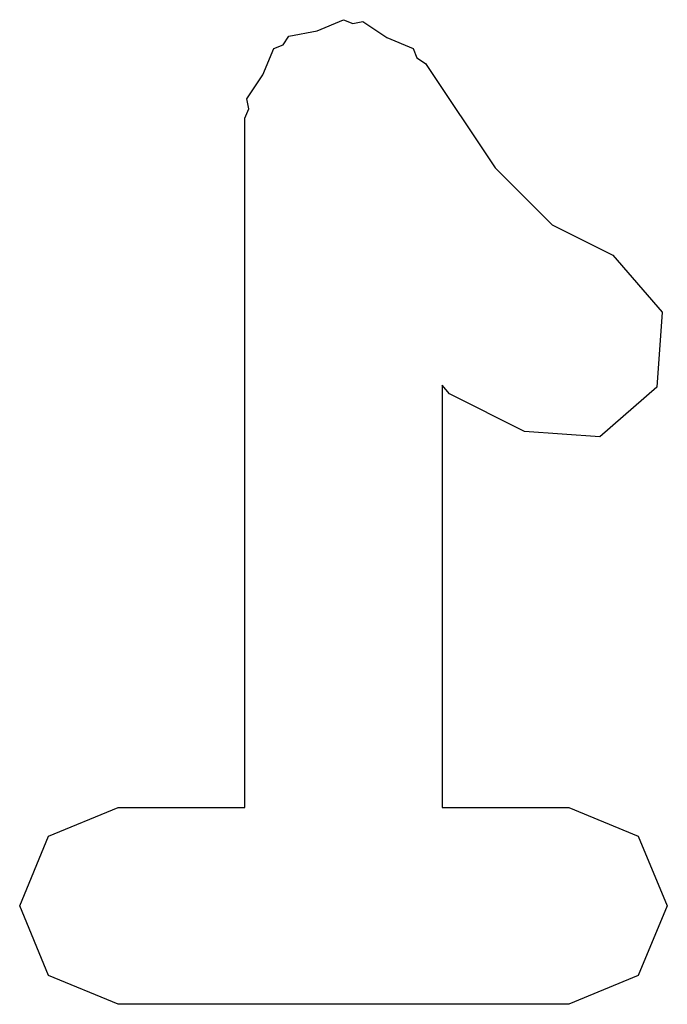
# Model space of a CAD drawing. Extents: x -30 to 247, y -88 to 102.
# Tile 18 of 26: x 84.763 to 85.174, y 82.346 to 82.971. Entities that reach past the tile are written whole.
import ezdxf

# ---------------------------------------------------------------- set-up
doc = ezdxf.new("R2010")
doc.units = 0
doc.layers.add('BLACK', color=7, linetype='CONTINUOUS')

msp = doc.modelspace()

# ---------------------------------------------------------------- linework, layer by layer
at = {"layer": 'BLACK', "linetype": 'CONTINUOUS'}
for p, q in [((84.9513, 82.9642), (84.9681, 82.9712)), ((84.9681, 82.9712), (84.974, 82.9687)), ((84.974, 82.9687), (84.9804, 82.97)), ((84.9804, 82.97), (84.9955, 82.9599)), ((84.9334, 82.9607), (84.9513, 82.9642)), ((84.9298, 82.9553), (84.9334, 82.9607)), ((84.9955, 82.9599), (85.0123, 82.9529)), ((84.9169, 82.9361), (84.9239, 82.9529)), ((84.9239, 82.9529), (84.9298, 82.9553)), ((85.0123, 82.9529), (85.0147, 82.9469)), ((85.0147, 82.9469), (85.0201, 82.9434)), ((85.0201, 82.9434), (85.0643, 82.8771)), ((84.9068, 82.9209), (84.9169, 82.9361)), ((84.9081, 82.9146), (84.9068, 82.9209)), ((84.9056, 82.9087), (84.9081, 82.9146)), ((84.9056, 82.4712), (84.9056, 82.9087)), ((85.0643, 82.8771), (85.1004, 82.841)), ((85.1004, 82.841), (85.1389, 82.8217)), ((85.1389, 82.8217), (85.1702, 82.7856)), ((85.1702, 82.7856), (85.1669, 82.7379)), ((85.0354, 82.7337), (85.0306, 82.7393)), ((85.0306, 82.7393), (85.0306, 82.4712)), ((85.1669, 82.7379), (85.1307, 82.7065)), ((85.083, 82.7099), (85.0354, 82.7337)), ((85.1307, 82.7065), (85.083, 82.7099)), ((84.781, 82.4529), (84.8252, 82.4712)), ((84.8252, 82.4712), (84.9056, 82.4712)), ((85.0306, 82.4712), (85.111, 82.4712)), ((85.111, 82.4712), (85.1551, 82.4529)), ((84.7627, 82.4087), (84.781, 82.4529)), ((85.1551, 82.4529), (85.1735, 82.4087)), ((84.781, 82.3645), (84.7627, 82.4087)), ((85.1735, 82.4087), (85.1551, 82.3645)), ((84.8252, 82.3462), (84.781, 82.3645)), ((85.1551, 82.3645), (85.111, 82.3462)), ((84.9681, 82.3462), (84.8252, 82.3462)), ((85.111, 82.3462), (84.9681, 82.3462))]:
    msp.add_line(p, q, dxfattribs=at)

doc.saveas('drawing.dxf')
